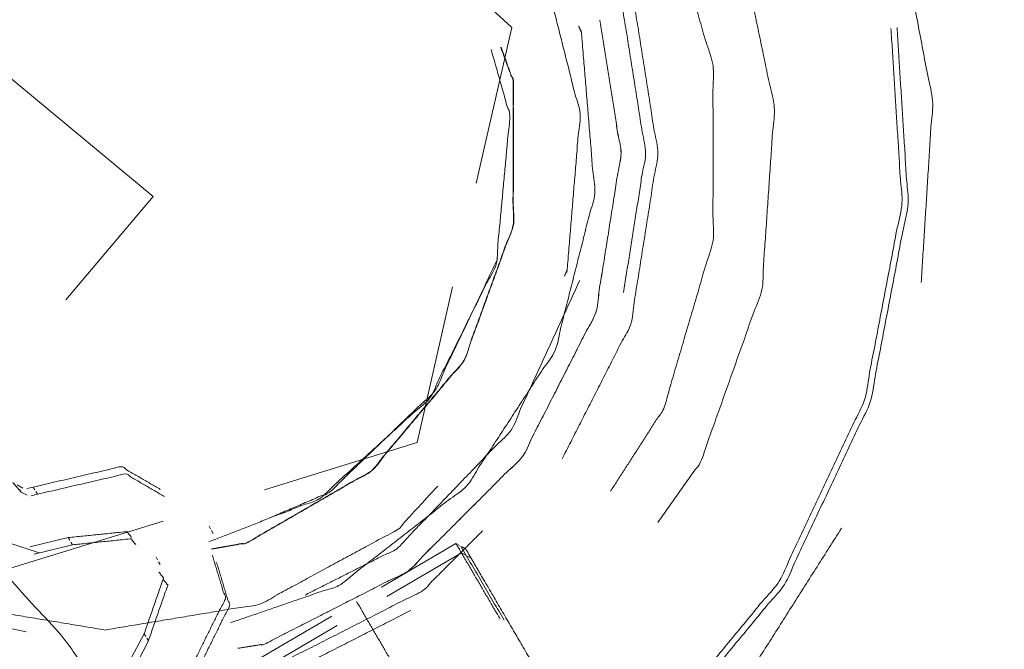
# Model space of a CAD drawing. Header units: millimetres. Extents: x 0 to 1189, y 0 to 841.
# Tile 21 of 84: x 171.05 to 175.06, y 344.19 to 346.75. Entities that reach past the tile are written whole.
import ezdxf

# ---------------------------------------------------------------- set-up
doc = ezdxf.new("R2010")
doc.units = ezdxf.units.MM
doc.layers.add('1', color=7, linetype='Continuous')

msp = doc.modelspace()

# ---------------------------------------------------------------- linework, layer by layer
at = {"layer": '1', "color": 251, "linetype": 'Continuous', "lineweight": 13}
for p, q in [((172.5752, 347.1627), (173.0514, 346.721)), ((173.0514, 346.721), (172.9071, 346.0877)), ((171.5919, 346.0338), (170.7982, 346.6922)), ((171.5919, 346.0338), (170.7982, 346.6922)), ((171.2372, 345.6134), (171.5919, 346.0338)), ((171.2372, 345.6134), (171.5919, 346.0338)), ((172.8108, 345.6656), (172.6665, 345.0323)), ((172.6665, 345.0323), (172.0459, 344.8406)), ((171.0203, 344.8706), (171.0555, 344.8307)), ((171.0384, 344.86), (171.062, 344.8475)), ((171.0491, 344.8417), (171.0555, 344.8307)), ((171.0555, 344.8307), (171.0791, 344.8182)), ((171.0784, 344.8454), (171.1044, 344.8517)), ((171.1044, 344.8517), (171.1108, 344.8408)), ((171.1151, 344.8335), (171.1215, 344.8224)), ((171.0956, 344.8161), (171.1215, 344.8224)), ((171.6322, 344.7129), (171.0116, 344.5212)), ((171.8259, 344.6815), (171.8195, 344.6924)), ((171.8366, 344.6632), (171.8302, 344.6741)), ((171.0907, 344.6079), (171.2461, 344.6459)), ((171.2461, 344.6459), (171.2525, 344.6349)), ((171.2568, 344.6276), (171.2632, 344.6166)), ((171.1078, 344.5786), (171.2632, 344.6166)), ((172.8246, 344.6222), (172.5213, 344.4448)), ((172.8468, 344.5841), (172.5435, 344.4067)), ((172.8396, 344.6136), (172.8246, 344.6222)), ((172.8615, 344.5761), (172.8468, 344.5841)), ((172.8647, 344.5993), (172.8496, 344.6079)), ((171.6101, 344.5553), (171.6037, 344.5663)), ((171.6208, 344.537), (171.6144, 344.5479)), ((172.886, 344.5628), (172.8713, 344.5708)), ((172.3191, 344.3266), (172.0158, 344.1492)), ((172.3413, 344.2885), (172.038, 344.1112)), ((171.5554, 344.2545), (171.4835, 344.1199)), ((171.5725, 344.2253), (171.4996, 344.0828)), ((171.5554, 344.2545), (171.5618, 344.2436)), ((171.5661, 344.2363), (171.5725, 344.2253))]:
    msp.add_line(p, q, dxfattribs=at)
at = {"layer": '1', "color": 95, "linetype": 'Continuous', "lineweight": 35}
for radius in [21, 17]:
    msp.add_arc((162.9112, 337.7247), radius, 206.30869, 153.69131, dxfattribs=at)
at = {"layer": '1', "color": 251, "linetype": 'Continuous', "lineweight": 13}
for points, knots in [([(174.7183, 345.6831), (174.7648, 346.4219), (174.6063, 347.2529), (174.2461, 348.0184), (173.7742, 348.5888)], [0, 0, 0.233334, 0.499997, 0.766674, 1, 1]), ([(171.963, 348.3202), (172.0763, 348.3023), (172.6896, 347.9898), (173.1763, 347.5031), (173.4888, 346.8898), (173.5965, 346.21), (173.5067, 345.6435)], [0, 0, 0.033333, 0.233334, 0.433334, 0.633325, 0.833331, 1, 1]), ([(171.892, 348.0631), (172.3198, 347.9162), (172.8238, 347.5239), (173.1731, 346.9893), (173.3298, 346.3702), (173.2771, 345.7337), (173.2664, 345.7094)], [0, 0, 0.149122, 0.359655, 0.570176, 0.780702, 0.991228, 1, 1]), ([(173.6592, 347.7227), (173.9692, 347.1243), (174.1205, 346.3963), (174.0697, 345.6545), (173.8207, 344.9538), (173.6465, 344.7071)], [0, 0, 0.210149, 0.442031, 0.673917, 0.905796, 1, 1]), ([(173.4541, 347.5852), (173.6705, 347.2485), (173.871, 346.5658), (173.871, 345.8542), (173.6705, 345.1715), (173.4541, 344.8347)], [0, 0, 0.136365, 0.37879, 0.62121, 0.863635, 1, 1]), ([(173.2567, 344.9659), (173.5363, 345.5147), (173.6465, 346.21), (173.5363, 346.9053), (173.2567, 347.4541)], [0, 0, 0.233333, 0.5, 0.76666, 1, 1]), ([(169.5497, 346.9058), (169.4188, 346.5081), (169.4313, 345.8382), (169.6644, 345.21), (170.0919, 344.6941), (170.6658, 344.3482), (171.0757, 344.2627)], [0, 0, 0.119043, 0.30952, 0.499997, 0.690472, 0.880952, 1, 1]), ([(169.8539, 346.7913), (169.742, 346.2433), (169.8377, 345.6545), (170.136, 345.1378), (170.5981, 344.7606), (171.1286, 344.5835)], [0, 0, 0.192305, 0.397432, 0.602564, 0.80769, 1, 1]), ([(171.9372, 344.1956), (172.0454, 344.2128), (172.6308, 344.5111), (173.0954, 344.9756), (173.3937, 345.5611), (173.4965, 346.21), (173.4108, 346.7508)], [0, 0, 0.033334, 0.233333, 0.433335, 0.633334, 0.833333, 1, 1]), ([(171.9373, 344.1955), (172.0454, 344.2127), (172.6309, 344.511), (173.0955, 344.9756), (173.3938, 345.561), (173.4966, 346.21), (173.4109, 346.7508)], [0, 0, 0.033336, 0.233334, 0.433333, 0.633335, 0.833335, 1, 1]), ([(171.9073, 344.2996), (172.3484, 344.451), (172.8679, 344.8554), (173.228, 345.4066), (173.3896, 346.0448), (173.3353, 346.701), (173.3242, 346.7261)], [0, 0, 0.149123, 0.35965, 0.570173, 0.780704, 0.99123, 1, 1]), ([(174.5953, 346.7173), (174.6401, 346.0059), (174.4874, 345.2057), (174.1405, 344.4686), (173.6861, 343.9193)], [0, 0, 0.233337, 0.499997, 0.766664, 1, 1]), ([(174.6199, 346.7213), (174.665, 346.0044), (174.5112, 345.198), (174.1616, 344.4552), (173.7038, 343.9017)], [0, 0, 0.233332, 0.500001, 0.766666, 1, 1]), ([(171.8187, 344.6292), (172.2676, 344.8031), (172.717, 345.2128), (172.988, 345.7571), (173.0442, 346.3627), (172.9679, 346.6308)], [0, 0, 0.186274, 0.421569, 0.656859, 0.892151, 1, 1]), ([(171.8291, 344.5998), (171.9733, 344.6252), (172.4805, 344.9181), (172.857, 345.3667), (173.0573, 345.9171), (173.0573, 346.5029), (173.0073, 346.6404)], [0, 0, 0.055557, 0.277781, 0.500002, 0.722225, 0.94445, 1, 1]), ([(171.8293, 344.5988), (171.9736, 344.6242), (172.4812, 344.9173), (172.8579, 345.3662), (173.0583, 345.917), (173.0583, 346.503), (173.0082, 346.6407)], [0, 0, 0.055555, 0.277779, 0.499999, 0.722224, 0.944442, 1, 1]), ([(172.0687, 344.7272), (172.3089, 344.8295), (172.7391, 345.2428), (172.9948, 345.7817)], [0, 0, 0.179487, 0.589741, 1, 1]), ([(172.2103, 344.4121), (172.5841, 344.6008), (173.0489, 345.0833), (173.3283, 345.6924)], [0, 0, 0.238096, 0.619045, 1, 1]), ([(170.3718, 345.1858), (171.2345, 344.2276), (172.0586, 343.0059), (172.1298, 342.8599)], [0, 0, 0.440738, 0.944446, 1, 1]), ([(171.1044, 344.8517), (171.4624, 344.9344), (171.6213, 344.8422)], [0, 0, 0.666738, 1, 1]), ([(171.1215, 344.8225), (171.4795, 344.9051), (171.6384, 344.8129)], [0, 0, 0.666744, 1, 1]), ([(171.3965, 344.27), (170.7665, 344.3751), (170.2049, 344.6791), (170.0427, 344.8552)], [0, 0, 0.421059, 0.842113, 1, 1]), ([(172.7502, 344.8552), (172.588, 344.6791), (172.0264, 344.3751), (171.3965, 344.27)], [0, 0, 0.157888, 0.578945, 1, 1]), ([(171.3965, 344.01), (170.7166, 344.1177), (170.1033, 344.4302), (169.86, 344.6735)], [0, 0, 0.400006, 0.8, 1, 1]), ([(171.2461, 344.6459), (171.4853, 344.6702), (171.5039, 344.6467)], [0, 0, 0.888951, 1, 1]), ([(172.9329, 344.6735), (172.6896, 344.4302), (172.0763, 344.1177), (171.3965, 344.01)], [0, 0, 0.200001, 0.599998, 1, 1]), ([(171.9219, 342.8879), (172.6389, 343.072), (173.3802, 343.4796), (173.997, 344.0587), (174.3936, 344.6837)], [0, 0, 0.233332, 0.5, 0.766666, 1, 1]), ([(171.2632, 344.6166), (171.5024, 344.641), (171.5211, 344.6174)], [0, 0, 0.888955, 1, 1]), ([(172.8647, 344.5993), (172.9262, 344.494), (173.2092, 344.0101)], [0, 0, 0.17864, 1, 1]), ([(171.8331, 344.5742), (171.8861, 344.3983), (171.7229, 344.0691)], [0, 0, 0.333306, 1, 1]), ([(171.8502, 344.5449), (171.9032, 344.369), (171.74, 344.0398)], [0, 0, 0.333303, 1, 1]), ([(171.6158, 344.5052), (171.6344, 344.4816), (171.5554, 344.2546)], [0, 0, 0.111052, 1, 1]), ([(171.6329, 344.4759), (171.6515, 344.4524), (171.5725, 344.2253)], [0, 0, 0.111134, 1, 1]), ([(170.1523, 344.3497), (170.7012, 344.0701), (171.3965, 343.96), (172.0918, 344.0701), (172.6406, 344.3497)], [0, 0, 0.233332, 0.500002, 0.766668, 1, 1])]:
    msp.add_open_spline(points, degree=1, knots=knots, dxfattribs=at)
for points in [[(173.0044, 344.3146), (172.8245, 344.6222)], [(173.0207, 344.3097), (172.8446, 344.6107)], [(172.6, 344.0782), (172.4202, 344.3857)]]:
    msp.add_open_spline(points, degree=1, dxfattribs=at)

doc.saveas('drawing.dxf')
